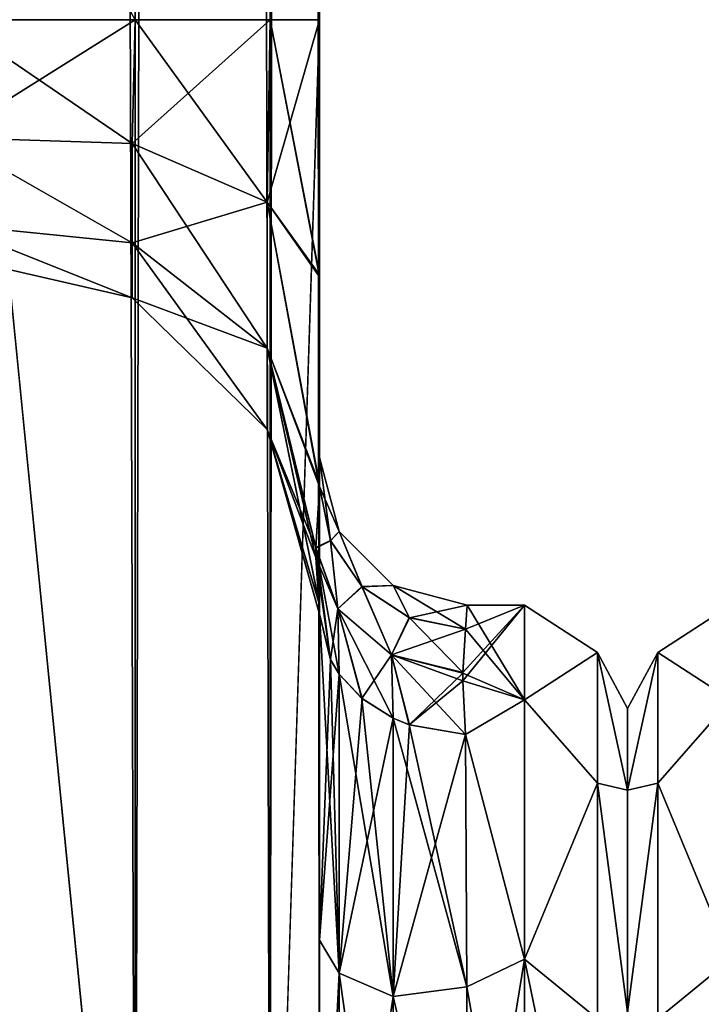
# Model space of a CAD drawing. Extents: x -23 to 700, y -2000 to 0.
# Tile 80 of 210: x 623 to 647, y -1962 to -1928. Entities that reach past the tile are written whole.
import ezdxf

# ---------------------------------------------------------------- set-up
doc = ezdxf.new("R2010")
doc.units = 0
doc.header["$LTSCALE"] = 72.417309
for name, color, linetype in [('1003', 7, 'CONTINUOUS'), ('1004', 7, 'CONTINUOUS'), ('1018', 7, 'CONTINUOUS'), ('1064', 7, 'CONTINUOUS'), ('949', 7, 'CONTINUOUS'), ('951', 7, 'CONTINUOUS'), ('953', 7, 'CONTINUOUS'), ('959', 7, 'CONTINUOUS'), ('963', 7, 'CONTINUOUS'), ('966', 7, 'CONTINUOUS'), ('987', 7, 'CONTINUOUS'), ('988', 7, 'CONTINUOUS'), ('995', 7, 'CONTINUOUS'), ('996', 7, 'CONTINUOUS'), ('997', 7, 'CONTINUOUS'), ('998', 7, 'CONTINUOUS')]:
    doc.layers.add(name, color=color, linetype=linetype)

msp = doc.modelspace()

# ---------------------------------------------------------------- linework, layer by layer
at = {"layer": '1003', "linetype": 'CONTINUOUS'}
for points in [[(633.55, -1943.98, 7.475), (633.426, -1946.043, 12.215), (633.921, -1945.805, 6.987), (633.55, -1943.98, 7.475)], [(633.921, -1945.805, 6.987), (633.426, -1946.043, 12.215), (634.175, -1948.128, 11.161), (633.921, -1945.805, 6.987)], [(634.983, -1947.365, 6.571), (633.921, -1945.805, 6.987), (634.175, -1948.128, 11.161), (634.983, -1947.365, 6.571)], [(633.426, -1946.043, 12.215), (633.427, -1946.38, 12.929), (633.926, -1949.851, 15.611), (633.426, -1946.043, 12.215)], [(633.426, -1946.043, 12.215), (633.926, -1949.851, 15.611), (634.221, -1950.341, 15.266), (633.426, -1946.043, 12.215)], [(633.426, -1946.043, 12.215), (634.221, -1950.341, 15.266), (634.175, -1948.128, 11.161), (633.426, -1946.043, 12.215)], [(633.427, -1946.38, 12.929), (633.55, -1948.302, 16.713), (633.926, -1949.851, 15.611), (633.427, -1946.38, 12.929)], [(634.983, -1947.365, 6.571), (634.175, -1948.128, 11.161), (635.991, -1949.69, 10.43), (634.983, -1947.365, 6.571)], [(636.587, -1948.423, 6.289), (634.983, -1947.365, 6.571), (635.991, -1949.69, 10.43), (636.587, -1948.423, 6.289)], [(634.175, -1948.128, 11.161), (636.055, -1951.838, 14.211), (635.991, -1949.69, 10.43), (634.175, -1948.128, 11.161)], [(634.997, -1951.171, 14.68), (636.055, -1951.838, 14.211), (634.175, -1948.128, 11.161), (634.997, -1951.171, 14.68)], [(634.221, -1950.341, 15.266), (634.997, -1951.171, 14.68), (634.175, -1948.128, 11.161), (634.221, -1950.341, 15.266)], [(638.416, -1950.284, 10.218), (636.587, -1948.423, 6.289), (635.991, -1949.69, 10.43), (638.416, -1950.284, 10.218)], [(638.416, -1950.284, 10.218), (638.5, -1948.811, 6.186), (636.587, -1948.423, 6.289), (638.416, -1950.284, 10.218)], [(638.5, -1952.383, 13.826), (638.418, -1950.566, 10.797), (635.991, -1949.69, 10.43), (638.5, -1952.383, 13.826)], [(636.602, -1952.06, 14.054), (638.5, -1952.383, 13.826), (635.991, -1949.69, 10.43), (636.602, -1952.06, 14.054)], [(638.418, -1950.566, 10.797), (638.416, -1950.284, 10.218), (635.991, -1949.69, 10.43), (638.418, -1950.566, 10.797)], [(636.055, -1951.838, 14.211), (636.602, -1952.06, 14.054), (635.991, -1949.69, 10.43), (636.055, -1951.838, 14.211)]]:
    msp.add_3dface(points, dxfattribs=at)
at = {"layer": '1004', "linetype": 'CONTINUOUS'}
for points in [[(633.426, -1946.07, -12.272), (633.55, -1943.98, -7.473), (633.926, -1945.817, -6.984), (633.426, -1946.07, -12.272)], [(633.426, -1946.07, -12.272), (633.926, -1945.817, -6.984), (634.174, -1948.128, -11.161), (633.426, -1946.07, -12.272)], [(633.926, -1945.817, -6.984), (634.997, -1947.379, -6.568), (634.174, -1948.128, -11.161), (633.926, -1945.817, -6.984)], [(633.427, -1946.385, -12.938), (633.426, -1946.07, -12.272), (634.174, -1948.128, -11.161), (633.427, -1946.385, -12.938)], [(633.55, -1948.295, -16.706), (633.427, -1946.385, -12.938), (633.921, -1949.841, -15.618), (633.55, -1948.295, -16.706)], [(633.921, -1949.841, -15.618), (633.427, -1946.385, -12.938), (634.174, -1948.128, -11.161), (633.921, -1949.841, -15.618)], [(634.997, -1947.379, -6.568), (635.991, -1949.69, -10.43), (634.174, -1948.128, -11.161), (634.997, -1947.379, -6.568)], [(634.997, -1947.379, -6.568), (636.602, -1948.429, -6.287), (635.991, -1949.69, -10.43), (634.997, -1947.379, -6.568)], [(634.22, -1950.34, -15.266), (633.921, -1949.841, -15.618), (634.174, -1948.128, -11.161), (634.22, -1950.34, -15.266)], [(634.983, -1951.16, -14.689), (634.22, -1950.34, -15.266), (634.174, -1948.128, -11.161), (634.983, -1951.16, -14.689)], [(635.991, -1949.69, -10.43), (634.983, -1951.16, -14.689), (634.174, -1948.128, -11.161), (635.991, -1949.69, -10.43)], [(636.602, -1948.429, -6.287), (638.5, -1948.811, -6.186), (635.991, -1949.69, -10.43), (636.602, -1948.429, -6.287)], [(638.5, -1948.811, -6.186), (638.416, -1950.306, -10.265), (635.991, -1949.69, -10.43), (638.5, -1948.811, -6.186)], [(636.054, -1951.837, -14.211), (634.983, -1951.16, -14.689), (635.991, -1949.69, -10.43), (636.054, -1951.837, -14.211)], [(638.416, -1950.306, -10.265), (636.587, -1952.055, -14.058), (635.991, -1949.69, -10.43), (638.416, -1950.306, -10.265)], [(636.587, -1952.055, -14.058), (636.054, -1951.837, -14.211), (635.991, -1949.69, -10.43), (636.587, -1952.055, -14.058)], [(638.416, -1950.306, -10.265), (638.418, -1950.569, -10.804), (636.587, -1952.055, -14.058), (638.416, -1950.306, -10.265)], [(638.418, -1950.569, -10.804), (638.5, -1952.383, -13.826), (636.587, -1952.055, -14.058), (638.418, -1950.569, -10.804)]]:
    msp.add_3dface(points, dxfattribs=at)
at = {"layer": '1018', "linetype": 'CONTINUOUS'}
for points in [[(644, -1951.5, 0), (644, -1954.269, -10.281), (644, -1992.5, 0), (644, -1951.5, 0)], [(644, -1954.269, 10.281), (644, -1951.5, 0), (644, -1989.731, 10.281), (644, -1954.269, 10.281)], [(644, -1989.731, 10.281), (644, -1951.5, 0), (644, -1992.5, 0), (644, -1989.731, 10.281)], [(644, -1954.269, -10.281), (644, -1961.796, -17.773), (644, -1989.731, -10.281), (644, -1954.269, -10.281)], [(644, -1992.5, 0), (644, -1954.269, -10.281), (644, -1989.731, -10.281), (644, -1992.5, 0)], [(644, -1961.797, 17.773), (644, -1954.269, 10.281), (644, -1982.204, 17.773), (644, -1961.797, 17.773)], [(644, -1982.204, 17.773), (644, -1954.269, 10.281), (644, -1989.731, 10.281), (644, -1982.204, 17.773)]]:
    msp.add_3dface(points, dxfattribs=at)
at = {"layer": '1064', "linetype": 'CONTINUOUS'}
for points in [[(647.5, -1951.215, 12), (647.5, -1948, 0), (645.025, -1949.601, 5.112), (647.5, -1951.215, 12)], [(647.5, -1948, 0), (647.5, -1951.215, -12), (645.025, -1949.601, -5.112), (647.5, -1948, 0)], [(647.5, -1948, 0), (645.025, -1949.601, -5.112), (645.025, -1949.601, 5.112), (647.5, -1948, 0)], [(644, -1954.269, -10.281), (644, -1951.5, 0), (645.025, -1949.601, -5.112), (644, -1954.269, -10.281)], [(645.025, -1954.038, -14.325), (644, -1954.269, -10.281), (645.025, -1949.601, -5.112), (645.025, -1954.038, -14.325)], [(644, -1951.5, 0), (644, -1954.269, 10.281), (645.025, -1949.601, 5.112), (644, -1951.5, 0)], [(645.025, -1949.601, -5.112), (644, -1951.5, 0), (645.025, -1949.601, 5.112), (645.025, -1949.601, -5.112)], [(645.025, -1949.601, 5.112), (644, -1954.269, 10.281), (645.025, -1954.038, 14.325), (645.025, -1949.601, 5.112)], [(647.5, -1951.215, 12), (645.025, -1949.601, 5.112), (645.025, -1954.038, 14.325), (647.5, -1951.215, 12)], [(647.5, -1951.215, -12), (645.025, -1954.038, -14.325), (645.025, -1949.601, -5.112), (647.5, -1951.215, -12)], [(647.5, -1960, 20.785), (647.5, -1951.215, 12), (645.025, -1954.038, 14.325), (647.5, -1960, 20.785)], [(647.5, -1951.215, -12), (647.5, -1960, -20.785), (645.025, -1954.038, -14.325), (647.5, -1951.215, -12)], [(644, -1961.796, -17.773), (644, -1954.269, -10.281), (645.025, -1954.038, -14.325), (644, -1961.796, -17.773)], [(645.025, -1962.032, -20.7), (644, -1961.796, -17.773), (645.025, -1954.038, -14.325), (645.025, -1962.032, -20.7)], [(644, -1954.269, 10.281), (644, -1961.797, 17.773), (645.025, -1954.038, 14.325), (644, -1954.269, 10.281)], [(645.025, -1954.038, 14.325), (644, -1961.797, 17.773), (645.025, -1962.032, 20.7), (645.025, -1954.038, 14.325)], [(647.5, -1960, 20.785), (645.025, -1954.038, 14.325), (645.025, -1962.032, 20.7), (647.5, -1960, 20.785)], [(647.5, -1960, -20.785), (645.025, -1962.032, -20.7), (645.025, -1954.038, -14.325), (647.5, -1960, -20.785)], [(647.5, -1960, -20.785), (647.5, -1972, -24), (645.025, -1962.032, -20.7), (647.5, -1960, -20.785)], [(647.5, -1972, 24), (647.5, -1960, 20.785), (645.025, -1972, 22.975), (647.5, -1972, 24)], [(647.5, -1960, 20.785), (645.025, -1962.032, 20.7), (645.025, -1972, 22.975), (647.5, -1960, 20.785)]]:
    msp.add_3dface(points, dxfattribs=at)
at = {"layer": '949', "linetype": 'CONTINUOUS'}
for points in [[(633.55, -1936.864, 1.951), (633.55, -1942.999, 0), (633.55, -1928.15), (633.55, -1936.864, 1.951)], [(633.55, -1928.15), (633.55, -1942.999, 0), (633.55, -1936.86, -1.949), (633.55, -1928.15)], [(633.55, -1980, 41), (633.55, -1983.743, 39.994), (633.55, -1928.15, 41), (633.55, -1980, 41)], [(633.55, -1928.15, 41), (633.55, -1983.743, 39.994), (633.55, -1936.803, 39.077), (633.55, -1928.15, 41)], [(633.55, -1928.15, -41), (633.55, -1936.813, -39.073), (633.55, -1980, -41), (633.55, -1928.15, -41)], [(633.55, -1983.743, 39.994), (633.55, -1986.496, 37.24), (633.55, -1936.803, 39.077), (633.55, -1983.743, 39.994)], [(633.55, -1936.803, 39.077), (633.55, -1986.496, 37.24), (633.55, -1943.895, 33.628), (633.55, -1936.803, 39.077)], [(633.55, -1936.813, -39.073), (633.55, -1943.909, -33.611), (633.55, -1986.496, -37.24), (633.55, -1936.813, -39.073)], [(633.55, -1980, -41), (633.55, -1936.813, -39.073), (633.55, -1983.743, -39.994), (633.55, -1980, -41)], [(633.55, -1983.743, -39.994), (633.55, -1936.813, -39.073), (633.55, -1986.496, -37.24), (633.55, -1983.743, -39.994)], [(633.55, -1942.999, 0), (633.55, -1943.98, -7.473), (633.55, -1936.86, -1.949), (633.55, -1942.999, 0)], [(633.55, -1943.98, 7.475), (633.55, -1942.999, 0), (633.55, -1936.864, 1.951), (633.55, -1943.98, 7.475)], [(633.55, -1986.496, 37.24), (633.55, -1987.5, 33.5), (633.55, -1943.895, 33.628), (633.55, -1986.496, 37.24)], [(633.55, -1943.895, 33.628), (633.55, -1987.5, 33.5), (633.55, -1973.631, 28.949), (633.55, -1943.895, 33.628)], [(633.55, -1947.982, 25.678), (633.55, -1943.895, 33.628), (633.55, -1959.358, 26.092), (633.55, -1947.982, 25.678)], [(633.55, -1959.358, 26.092), (633.55, -1943.895, 33.628), (633.55, -1973.631, 28.949), (633.55, -1959.358, 26.092)], [(633.55, -1943.909, -33.611), (633.55, -1947.99, -25.644), (633.55, -1987.5, -33.5), (633.55, -1943.909, -33.611)], [(633.55, -1986.496, -37.24), (633.55, -1943.909, -33.611), (633.55, -1987.5, -33.5), (633.55, -1986.496, -37.24)], [(633.55, -1948.302, 16.713), (633.55, -1947.982, 25.678), (633.55, -1959.358, 26.092), (633.55, -1948.302, 16.713)], [(633.55, -1947.99, -25.644), (633.55, -1948.295, -16.706), (633.55, -1959.359, -26.093), (633.55, -1947.99, -25.644)], [(633.55, -1987.5, -33.5), (633.55, -1947.99, -25.644), (633.55, -1973.632, -28.948), (633.55, -1987.5, -33.5)], [(633.55, -1973.632, -28.948), (633.55, -1947.99, -25.644), (633.55, -1959.359, -26.093), (633.55, -1973.632, -28.948)]]:
    msp.add_3dface(points, dxfattribs=at)
at = {"layer": '951', "linetype": 'CONTINUOUS'}
for points in [[(644, -1951.5, 0), (644, -1954.269, 10.281), (644, -1992.5, 0), (644, -1951.5, 0)], [(644, -1954.269, -10.281), (644, -1951.5, 0), (644, -1989.731, -10.281), (644, -1954.269, -10.281)], [(644, -1989.731, -10.281), (644, -1951.5, 0), (644, -1992.5, 0), (644, -1989.731, -10.281)], [(644, -1954.269, 10.281), (644, -1961.796, 17.773), (644, -1989.731, 10.281), (644, -1954.269, 10.281)], [(644, -1992.5, 0), (644, -1954.269, 10.281), (644, -1989.731, 10.281), (644, -1992.5, 0)], [(644, -1961.797, -17.773), (644, -1954.269, -10.281), (644, -1982.204, -17.773), (644, -1961.797, -17.773)], [(644, -1982.204, -17.773), (644, -1954.269, -10.281), (644, -1989.731, -10.281), (644, -1982.204, -17.773)]]:
    msp.add_3dface(points, dxfattribs=at)
at = {"layer": '953', "linetype": 'CONTINUOUS'}
for points in [[(638.418, -1950.566, 10.797), (640.5, -1948, 0), (638.416, -1950.284, 10.218), (638.418, -1950.566, 10.797)], [(638.416, -1950.284, 10.218), (640.5, -1948, 0), (638.5, -1948.811, 6.186), (638.416, -1950.284, 10.218)], [(640.5, -1951.215, 12), (640.5, -1948, 0), (638.418, -1950.566, 10.797), (640.5, -1951.215, 12)], [(638.556, -1948), (640.5, -1951.215, -12), (638.5, -1948.811, -6.186), (638.556, -1948)], [(638.5, -1948.811, 6.186), (640.5, -1948, 0), (638.556, -1948), (638.5, -1948.811, 6.186)], [(640.5, -1948, 0), (640.5, -1951.215, -12), (638.556, -1948), (640.5, -1948, 0)], [(638.5, -1948.811, -6.186), (640.5, -1951.215, -12), (638.416, -1950.306, -10.265), (638.5, -1948.811, -6.186)], [(638.416, -1950.306, -10.265), (640.5, -1951.215, -12), (638.418, -1950.569, -10.804), (638.416, -1950.306, -10.265)], [(638.5, -1952.383, 13.826), (640.5, -1951.215, 12), (638.418, -1950.566, 10.797), (638.5, -1952.383, 13.826)], [(638.418, -1950.569, -10.804), (640.5, -1951.215, -12), (638.5, -1952.383, -13.826), (638.418, -1950.569, -10.804)], [(640.5, -1951.215, -12), (640.5, -1960, -20.785), (638.5, -1952.383, -13.826), (640.5, -1951.215, -12)], [(640.5, -1960, 20.785), (640.5, -1951.215, 12), (638.5, -1952.383, 13.826), (640.5, -1960, 20.785)], [(638.5, -1952.383, -13.826), (640.5, -1960, -20.785), (638.553, -1960.946, -21.303), (638.5, -1952.383, -13.826)], [(638.553, -1960.946, 21.303), (640.5, -1960, 20.785), (638.5, -1952.383, 13.826), (638.553, -1960.946, 21.303)], [(638.55, -1972, 24), (640.5, -1972, 24), (640.5, -1960, 20.785), (638.55, -1972, 24)], [(638.55, -1972, 24), (640.5, -1960, 20.785), (638.553, -1960.946, 21.303), (638.55, -1972, 24)], [(640.5, -1960, -20.785), (640.5, -1972, -24), (638.553, -1960.946, -21.303), (640.5, -1960, -20.785)], [(640.5, -1972, -24), (638.55, -1972, -24), (638.553, -1960.946, -21.303), (640.5, -1972, -24)]]:
    msp.add_3dface(points, dxfattribs=at)
at = {"layer": '959', "linetype": 'CONTINUOUS'}
for points in [[(621.05, -1980, -53.5), (621, -1916.55, -53.5), (627.3, -20, -51.825), (621.05, -1980, -53.5)], [(627.3, -1980, -51.825), (621.05, -1980, -53.5), (627.3, -20, -51.825), (627.3, -1980, -51.825)], [(631.875, -1980, -47.25), (627.3, -1980, -51.825), (631.875, -20, -47.25), (631.875, -1980, -47.25)], [(631.875, -20, -47.25), (627.3, -1980, -51.825), (627.3, -20, -51.825), (631.875, -20, -47.25)], [(633.55, -20, -41), (633.55, -71.85, -41), (631.875, -1980, -47.25), (633.55, -20, -41)], [(633.55, -20, -41), (631.875, -1980, -47.25), (631.875, -20, -47.25), (633.55, -20, -41)], [(627.294, -1928.15, -30.171), (631.875, -1928.15, -34.75), (627.317, -71.85, -30.185), (627.294, -1928.15, -30.171)], [(627.317, -71.85, -30.185), (631.875, -1928.15, -34.75), (631.888, -71.85, -34.773), (627.317, -71.85, -30.185)], [(633.55, -71.85, -41), (633.55, -1928.15, -41), (631.875, -1980, -47.25), (633.55, -71.85, -41)], [(631.875, -1928.15, -34.75), (633.55, -1928.15, -41), (631.888, -71.85, -34.773), (631.875, -1928.15, -34.75)], [(633.55, -1928.15, -41), (633.55, -71.85, -41), (631.888, -71.85, -34.773), (633.55, -1928.15, -41)], [(621, -1916.55, -28.5), (621.05, -1928.15, -28.5), (627.294, -1928.15, -30.171), (621, -1916.55, -28.5)], [(633.55, -1928.15, -41), (633.55, -1980, -41), (631.875, -1980, -47.25), (633.55, -1928.15, -41)]]:
    msp.add_3dface(points, dxfattribs=at)
at = {"layer": '963', "linetype": 'CONTINUOUS'}
for points in [[(621.05, -20, 53.5), (621, -83.45, 53.5), (627.3, -1980, 51.825), (621.05, -20, 53.5)], [(627.3, -20, 51.825), (621.05, -20, 53.5), (627.3, -1980, 51.825), (627.3, -20, 51.825)], [(631.875, -20, 47.25), (627.3, -20, 51.825), (631.875, -1980, 47.25), (631.875, -20, 47.25)], [(631.875, -1980, 47.25), (627.3, -20, 51.825), (627.3, -1980, 51.825), (631.875, -1980, 47.25)], [(633.55, -1928.15, 41), (633.55, -71.85, 41), (631.875, -20, 47.25), (633.55, -1928.15, 41)], [(633.55, -1980, 41), (633.55, -1928.15, 41), (631.875, -20, 47.25), (633.55, -1980, 41)], [(633.55, -1980, 41), (631.875, -20, 47.25), (631.875, -1980, 47.25), (633.55, -1980, 41)], [(627.294, -1928.15, 30.171), (621.05, -1928.15, 28.5), (621.05, -71.85, 28.5), (627.294, -1928.15, 30.171)], [(627.317, -71.85, 30.185), (627.294, -1928.15, 30.171), (621.05, -71.85, 28.5), (627.317, -71.85, 30.185)], [(631.875, -1928.15, 34.75), (627.294, -1928.15, 30.171), (627.317, -71.85, 30.185), (631.875, -1928.15, 34.75)], [(631.888, -71.85, 34.773), (631.875, -1928.15, 34.75), (627.317, -71.85, 30.185), (631.888, -71.85, 34.773)], [(633.55, -71.85, 41), (633.55, -1928.15, 41), (631.875, -1928.15, 34.75), (633.55, -71.85, 41)], [(633.55, -71.85, 41), (631.875, -1928.15, 34.75), (631.888, -71.85, 34.773), (633.55, -71.85, 41)], [(621, -83.45, 53.5), (621, -1916.55, 53.5), (627.3, -1980, 51.825), (621, -83.45, 53.5)], [(621, -1916.55, 53.5), (621.05, -1980, 53.5), (627.3, -1980, 51.825), (621, -1916.55, 53.5)]]:
    msp.add_3dface(points, dxfattribs=at)
at = {"layer": '966', "linetype": 'CONTINUOUS'}
for points in [[(621.05, -1928.15, -12.5), (621.05, -71.85, -12.5), (627.294, -1928.15, -10.829), (621.05, -1928.15, -12.5)], [(621.05, -71.85, -12.5), (627.317, -71.85, -10.815), (627.294, -1928.15, -10.829), (621.05, -71.85, -12.5)], [(627.294, -1928.15, -10.829), (627.317, -71.85, -10.815), (631.875, -1928.15, -6.25), (627.294, -1928.15, -10.829)], [(627.294, -1928.15, 10.829), (631.875, -1928.15, 6.25), (627.317, -71.85, 10.815), (627.294, -1928.15, 10.829)], [(627.317, -71.85, -10.815), (631.888, -71.85, -6.227), (631.875, -1928.15, -6.25), (627.317, -71.85, -10.815)], [(627.317, -71.85, 10.815), (631.875, -1928.15, 6.25), (631.888, -71.85, 6.227), (627.317, -71.85, 10.815)], [(633.55, -71.85), (633.55, -1928.15), (631.875, -1928.15, -6.25), (633.55, -71.85)], [(631.888, -71.85, -6.227), (633.55, -71.85), (631.875, -1928.15, -6.25), (631.888, -71.85, -6.227)], [(631.875, -1928.15, 6.25), (633.55, -1928.15), (631.888, -71.85, 6.227), (631.875, -1928.15, 6.25)], [(633.55, -1928.15), (633.55, -71.85), (631.888, -71.85, 6.227), (633.55, -1928.15)], [(621, -1916.55, 12.5), (621.05, -1928.15, 12.5), (627.294, -1928.15, 10.829), (621, -1916.55, 12.5)]]:
    msp.add_3dface(points, dxfattribs=at)
at = {"layer": '987', "linetype": 'CONTINUOUS'}
for points in [[(620.937, -1932.15, 27.428), (621.05, -1928.15, 28.5), (627.194, -1932.346, 29.214), (620.937, -1932.15, 27.428)], [(627.294, -1928.15, 10.829), (621.05, -1928.15, 12.5), (620.937, -1932.15, 13.572), (627.294, -1928.15, 10.829)], [(627.294, -1928.15, 10.829), (620.937, -1932.15, 13.572), (627.194, -1932.346, 11.786), (627.294, -1928.15, 10.829)], [(621.05, -1928.15, 28.5), (627.294, -1928.15, 30.171), (627.194, -1932.346, 29.214), (621.05, -1928.15, 28.5)], [(627.194, -1932.346, 29.214), (627.294, -1928.15, 30.171), (631.775, -1934.333, 33.339), (627.194, -1932.346, 29.214)], [(631.875, -1928.15, 6.25), (627.294, -1928.15, 10.829), (627.194, -1932.346, 11.786), (631.875, -1928.15, 6.25)], [(631.875, -1928.15, 6.25), (627.194, -1932.346, 11.786), (631.775, -1934.333, 7.661), (631.875, -1928.15, 6.25)], [(627.294, -1928.15, 30.171), (631.875, -1928.15, 34.75), (631.775, -1934.333, 33.339), (627.294, -1928.15, 30.171)], [(633.55, -1936.864, 1.951), (633.55, -1928.15), (631.775, -1934.333, 7.661), (633.55, -1936.864, 1.951)], [(633.55, -1928.15), (631.875, -1928.15, 6.25), (631.775, -1934.333, 7.661), (633.55, -1928.15)], [(631.875, -1928.15, 34.75), (633.55, -1936.803, 39.077), (631.775, -1934.333, 33.339), (631.875, -1928.15, 34.75)], [(633.55, -1928.15, 41), (633.55, -1936.803, 39.077), (631.875, -1928.15, 34.75), (633.55, -1928.15, 41)], [(620.937, -1932.15, 13.572), (620.937, -1935.078, 16.5), (627.194, -1935.711, 14.47), (620.937, -1932.15, 13.572)], [(627.194, -1932.346, 11.786), (620.937, -1932.15, 13.572), (627.194, -1935.711, 14.47), (627.194, -1932.346, 11.786)], [(620.937, -1935.078, 24.5), (620.937, -1932.15, 27.428), (627.194, -1935.711, 26.53), (620.937, -1935.078, 24.5)], [(627.194, -1935.711, 26.53), (620.937, -1932.15, 27.428), (627.194, -1932.346, 29.214), (627.194, -1935.711, 26.53)], [(627.194, -1932.346, 11.786), (627.194, -1935.711, 14.47), (631.775, -1934.333, 7.661), (627.194, -1932.346, 11.786)], [(627.194, -1935.711, 26.53), (627.194, -1932.346, 29.214), (631.775, -1939.291, 29.385), (627.194, -1935.711, 26.53)], [(627.194, -1932.346, 29.214), (631.775, -1934.333, 33.339), (631.775, -1939.291, 29.385), (627.194, -1932.346, 29.214)], [(627.194, -1935.711, 14.47), (631.775, -1939.291, 11.615), (631.775, -1934.333, 7.661), (627.194, -1935.711, 14.47)], [(633.55, -1943.98, 7.475), (633.55, -1936.864, 1.951), (631.775, -1934.333, 7.661), (633.55, -1943.98, 7.475)], [(631.775, -1939.291, 11.615), (633.55, -1943.98, 7.475), (631.775, -1934.333, 7.661), (631.775, -1939.291, 11.615)], [(633.55, -1936.803, 39.077), (633.55, -1943.895, 33.628), (631.775, -1934.333, 33.339), (633.55, -1936.803, 39.077)], [(631.775, -1934.333, 33.339), (633.55, -1943.895, 33.628), (631.775, -1939.291, 29.385), (631.775, -1934.333, 33.339)], [(620.937, -1935.078, 16.5), (620.937, -1936.15, 20.5), (627.194, -1937.579, 18.348), (620.937, -1935.078, 16.5)], [(627.194, -1935.711, 14.47), (620.937, -1935.078, 16.5), (627.194, -1937.579, 18.348), (627.194, -1935.711, 14.47)], [(620.937, -1936.15, 20.5), (620.937, -1935.078, 24.5), (627.194, -1937.579, 22.652), (620.937, -1936.15, 20.5)], [(627.194, -1937.579, 22.652), (620.937, -1935.078, 24.5), (627.194, -1935.711, 26.53), (627.194, -1937.579, 22.652)], [(627.194, -1935.711, 14.47), (627.194, -1937.579, 18.348), (631.775, -1939.291, 11.615), (627.194, -1935.711, 14.47)], [(627.194, -1937.579, 22.652), (627.194, -1935.711, 26.53), (631.775, -1942.043, 23.671), (627.194, -1937.579, 22.652)], [(627.194, -1935.711, 26.53), (631.775, -1939.291, 29.385), (631.775, -1942.043, 23.671), (627.194, -1935.711, 26.53)], [(627.194, -1937.579, 18.348), (620.937, -1936.15, 20.5), (627.194, -1937.579, 22.652), (627.194, -1937.579, 18.348)], [(627.194, -1937.579, 18.348), (627.194, -1937.579, 22.652), (631.775, -1942.043, 17.329), (627.194, -1937.579, 18.348)], [(627.194, -1937.579, 18.348), (631.775, -1942.043, 17.329), (631.775, -1939.291, 11.615), (627.194, -1937.579, 18.348)], [(627.194, -1937.579, 22.652), (631.775, -1942.043, 23.671), (631.775, -1942.043, 17.329), (627.194, -1937.579, 22.652)], [(633.426, -1946.043, 12.215), (633.55, -1943.98, 7.475), (631.775, -1939.291, 11.615), (633.426, -1946.043, 12.215)], [(633.55, -1943.895, 33.628), (633.55, -1947.982, 25.678), (631.775, -1939.291, 29.385), (633.55, -1943.895, 33.628)], [(631.775, -1939.291, 29.385), (633.55, -1947.982, 25.678), (631.775, -1942.043, 23.671), (631.775, -1939.291, 29.385)], [(631.775, -1942.043, 17.329), (633.426, -1946.043, 12.215), (631.775, -1939.291, 11.615), (631.775, -1942.043, 17.329)], [(633.55, -1947.982, 25.678), (633.55, -1948.302, 16.713), (631.775, -1942.043, 23.671), (633.55, -1947.982, 25.678)], [(633.55, -1948.302, 16.713), (633.427, -1946.38, 12.929), (631.775, -1942.043, 17.329), (633.55, -1948.302, 16.713)], [(631.775, -1942.043, 23.671), (633.55, -1948.302, 16.713), (631.775, -1942.043, 17.329), (631.775, -1942.043, 23.671)], [(633.427, -1946.38, 12.929), (633.426, -1946.043, 12.215), (631.775, -1942.043, 17.329), (633.427, -1946.38, 12.929)]]:
    msp.add_3dface(points, dxfattribs=at)
at = {"layer": '988', "linetype": 'CONTINUOUS'}
for points in [[(627.294, -1928.15, -30.171), (621.05, -1928.15, -28.5), (620.937, -1932.15, -27.428), (627.294, -1928.15, -30.171)], [(627.294, -1928.15, -30.171), (620.937, -1932.15, -27.428), (627.194, -1932.346, -29.214), (627.294, -1928.15, -30.171)], [(620.937, -1932.15, -13.572), (621.05, -1928.15, -12.5), (627.194, -1932.346, -11.786), (620.937, -1932.15, -13.572)], [(621.05, -1928.15, -12.5), (627.294, -1928.15, -10.829), (627.194, -1932.346, -11.786), (621.05, -1928.15, -12.5)], [(631.875, -1928.15, -34.75), (627.294, -1928.15, -30.171), (627.194, -1932.346, -29.214), (631.875, -1928.15, -34.75)], [(631.875, -1928.15, -34.75), (627.194, -1932.346, -29.214), (631.775, -1934.333, -33.339), (631.875, -1928.15, -34.75)], [(627.194, -1932.346, -11.786), (627.294, -1928.15, -10.829), (631.775, -1934.333, -7.661), (627.194, -1932.346, -11.786)], [(627.294, -1928.15, -10.829), (631.875, -1928.15, -6.25), (631.775, -1934.333, -7.661), (627.294, -1928.15, -10.829)], [(631.875, -1928.15, -6.25), (633.55, -1936.86, -1.949), (631.775, -1934.333, -7.661), (631.875, -1928.15, -6.25)], [(633.55, -1936.813, -39.073), (633.55, -1928.15, -41), (631.775, -1934.333, -33.339), (633.55, -1936.813, -39.073)], [(633.55, -1928.15, -41), (631.875, -1928.15, -34.75), (631.775, -1934.333, -33.339), (633.55, -1928.15, -41)], [(633.55, -1928.15), (633.55, -1936.86, -1.949), (631.875, -1928.15, -6.25), (633.55, -1928.15)], [(620.937, -1932.15, -27.428), (620.937, -1935.078, -24.5), (627.194, -1935.711, -26.53), (620.937, -1932.15, -27.428)], [(627.194, -1932.346, -29.214), (620.937, -1932.15, -27.428), (627.194, -1935.711, -26.53), (627.194, -1932.346, -29.214)], [(620.937, -1935.078, -16.5), (620.937, -1932.15, -13.572), (627.194, -1935.711, -14.47), (620.937, -1935.078, -16.5)], [(627.194, -1935.711, -14.47), (620.937, -1932.15, -13.572), (627.194, -1932.346, -11.786), (627.194, -1935.711, -14.47)], [(627.194, -1932.346, -29.214), (627.194, -1935.711, -26.53), (631.775, -1934.333, -33.339), (627.194, -1932.346, -29.214)], [(627.194, -1935.711, -14.47), (627.194, -1932.346, -11.786), (631.775, -1939.291, -11.615), (627.194, -1935.711, -14.47)], [(627.194, -1932.346, -11.786), (631.775, -1934.333, -7.661), (631.775, -1939.291, -11.615), (627.194, -1932.346, -11.786)], [(627.194, -1935.711, -26.53), (631.775, -1939.291, -29.385), (631.775, -1934.333, -33.339), (627.194, -1935.711, -26.53)], [(633.55, -1936.86, -1.949), (633.55, -1943.98, -7.473), (631.775, -1934.333, -7.661), (633.55, -1936.86, -1.949)], [(631.775, -1934.333, -7.661), (633.55, -1943.98, -7.473), (631.775, -1939.291, -11.615), (631.775, -1934.333, -7.661)], [(633.55, -1943.909, -33.611), (633.55, -1936.813, -39.073), (631.775, -1934.333, -33.339), (633.55, -1943.909, -33.611)], [(631.775, -1939.291, -29.385), (633.55, -1943.909, -33.611), (631.775, -1934.333, -33.339), (631.775, -1939.291, -29.385)], [(620.937, -1935.078, -24.5), (620.937, -1936.15, -20.5), (627.194, -1937.579, -22.652), (620.937, -1935.078, -24.5)], [(627.194, -1935.711, -26.53), (620.937, -1935.078, -24.5), (627.194, -1937.579, -22.652), (627.194, -1935.711, -26.53)], [(620.937, -1936.15, -20.5), (620.937, -1935.078, -16.5), (627.194, -1937.579, -18.348), (620.937, -1936.15, -20.5)], [(627.194, -1937.579, -18.348), (620.937, -1935.078, -16.5), (627.194, -1935.711, -14.47), (627.194, -1937.579, -18.348)], [(627.194, -1935.711, -26.53), (627.194, -1937.579, -22.652), (631.775, -1939.291, -29.385), (627.194, -1935.711, -26.53)], [(627.194, -1937.579, -18.348), (627.194, -1935.711, -14.47), (631.775, -1942.043, -17.329), (627.194, -1937.579, -18.348)], [(627.194, -1935.711, -14.47), (631.775, -1939.291, -11.615), (631.775, -1942.043, -17.329), (627.194, -1935.711, -14.47)], [(627.194, -1937.579, -22.652), (620.937, -1936.15, -20.5), (627.194, -1937.579, -18.348), (627.194, -1937.579, -22.652)], [(627.194, -1937.579, -22.652), (627.194, -1937.579, -18.348), (631.775, -1942.043, -23.671), (627.194, -1937.579, -22.652)], [(627.194, -1937.579, -22.652), (631.775, -1942.043, -23.671), (631.775, -1939.291, -29.385), (627.194, -1937.579, -22.652)], [(627.194, -1937.579, -18.348), (631.775, -1942.043, -17.329), (631.775, -1942.043, -23.671), (627.194, -1937.579, -18.348)], [(633.55, -1943.98, -7.473), (633.426, -1946.07, -12.272), (631.775, -1939.291, -11.615), (633.55, -1943.98, -7.473)], [(633.55, -1947.99, -25.644), (633.55, -1943.909, -33.611), (631.775, -1939.291, -29.385), (633.55, -1947.99, -25.644)], [(631.775, -1942.043, -23.671), (633.55, -1947.99, -25.644), (631.775, -1939.291, -29.385), (631.775, -1942.043, -23.671)], [(633.426, -1946.07, -12.272), (633.427, -1946.385, -12.938), (631.775, -1939.291, -11.615), (633.426, -1946.07, -12.272)], [(631.775, -1939.291, -11.615), (633.427, -1946.385, -12.938), (631.775, -1942.043, -17.329), (631.775, -1939.291, -11.615)], [(633.55, -1948.295, -16.706), (633.55, -1947.99, -25.644), (631.775, -1942.043, -23.671), (633.55, -1948.295, -16.706)], [(633.427, -1946.385, -12.938), (633.55, -1948.295, -16.706), (631.775, -1942.043, -17.329), (633.427, -1946.385, -12.938)], [(631.775, -1942.043, -17.329), (633.55, -1948.295, -16.706), (631.775, -1942.043, -23.671), (631.775, -1942.043, -17.329)]]:
    msp.add_3dface(points, dxfattribs=at)
at = {"layer": '995', "linetype": 'CONTINUOUS'}
for points in [[(633.55, -1959.359, -26.093), (633.55, -1948.295, -16.706), (634.221, -1960.476, -23.861), (633.55, -1959.359, -26.093)], [(634.221, -1960.476, -23.861), (633.55, -1948.295, -16.706), (633.921, -1949.841, -15.618), (634.221, -1960.476, -23.861)], [(634.22, -1950.34, -15.266), (634.221, -1960.476, -23.861), (633.921, -1949.841, -15.618), (634.22, -1950.34, -15.266)], [(634.221, -1960.476, -23.861), (634.22, -1950.34, -15.266), (636.055, -1961.272, -22.212), (634.221, -1960.476, -23.861)], [(636.055, -1961.272, -22.212), (634.22, -1950.34, -15.266), (634.983, -1951.16, -14.689), (636.055, -1961.272, -22.212)], [(636.054, -1951.837, -14.211), (636.055, -1961.272, -22.212), (634.983, -1951.16, -14.689), (636.054, -1951.837, -14.211)], [(638.553, -1960.946, -21.303), (636.055, -1961.272, -22.212), (636.054, -1951.837, -14.211), (638.553, -1960.946, -21.303)], [(638.553, -1960.946, -21.303), (636.054, -1951.837, -14.211), (636.587, -1952.055, -14.058), (638.553, -1960.946, -21.303)], [(638.5, -1952.383, -13.826), (638.553, -1960.946, -21.303), (636.587, -1952.055, -14.058), (638.5, -1952.383, -13.826)], [(633.55, -1973.632, -28.948), (633.55, -1959.359, -26.093), (634.221, -1960.476, -23.861), (633.55, -1973.632, -28.948)], [(634.221, -1973.509, -26.456), (633.55, -1973.632, -28.948), (634.221, -1960.476, -23.861), (634.221, -1973.509, -26.456)], [(634.221, -1973.509, -26.456), (634.221, -1960.476, -23.861), (636.055, -1973.405, -24.627), (634.221, -1973.509, -26.456)], [(636.055, -1973.405, -24.627), (634.221, -1960.476, -23.861), (636.055, -1961.272, -22.212), (636.055, -1973.405, -24.627)], [(638.553, -1960.946, -21.303), (638.55, -1972, -24), (636.055, -1961.272, -22.212), (638.553, -1960.946, -21.303)], [(638.55, -1972, -24), (636.055, -1973.405, -24.627), (636.055, -1961.272, -22.212), (638.55, -1972, -24)]]:
    msp.add_3dface(points, dxfattribs=at)
at = {"layer": '996', "linetype": 'CONTINUOUS'}
for points in [[(633.55, -1948.302, 16.713), (633.55, -1959.358, 26.092), (633.926, -1949.851, 15.611), (633.55, -1948.302, 16.713)], [(633.926, -1949.851, 15.611), (633.55, -1959.358, 26.092), (634.221, -1950.341, 15.266), (633.926, -1949.851, 15.611)], [(634.221, -1950.341, 15.266), (633.55, -1959.358, 26.092), (634.221, -1960.476, 23.861), (634.221, -1950.341, 15.266)], [(634.221, -1950.341, 15.266), (634.221, -1960.476, 23.861), (634.997, -1951.171, 14.68), (634.221, -1950.341, 15.266)], [(634.997, -1951.171, 14.68), (634.221, -1960.476, 23.861), (636.055, -1951.838, 14.211), (634.997, -1951.171, 14.68)], [(636.055, -1951.838, 14.211), (634.221, -1960.476, 23.861), (636.055, -1961.272, 22.212), (636.055, -1951.838, 14.211)], [(636.055, -1951.838, 14.211), (636.055, -1961.272, 22.212), (636.602, -1952.06, 14.054), (636.055, -1951.838, 14.211)], [(636.055, -1961.272, 22.212), (638.5, -1952.383, 13.826), (636.602, -1952.06, 14.054), (636.055, -1961.272, 22.212)], [(638.553, -1960.946, 21.303), (638.5, -1952.383, 13.826), (636.055, -1961.272, 22.212), (638.553, -1960.946, 21.303)], [(633.55, -1959.358, 26.092), (633.55, -1973.631, 28.949), (634.221, -1960.476, 23.861), (633.55, -1959.358, 26.092)], [(634.221, -1960.476, 23.861), (633.55, -1973.631, 28.949), (634.221, -1973.509, 26.456), (634.221, -1960.476, 23.861)], [(634.221, -1960.476, 23.861), (634.221, -1973.509, 26.456), (636.055, -1961.272, 22.212), (634.221, -1960.476, 23.861)], [(638.55, -1972, 24), (638.553, -1960.946, 21.303), (636.055, -1961.272, 22.212), (638.55, -1972, 24)], [(636.055, -1961.272, 22.212), (634.221, -1973.509, 26.456), (636.055, -1973.405, 24.627), (636.055, -1961.272, 22.212)], [(638.55, -1972, 24), (636.055, -1961.272, 22.212), (636.055, -1973.405, 24.627), (638.55, -1972, 24)]]:
    msp.add_3dface(points, dxfattribs=at)
at = {"layer": '997', "linetype": 'CONTINUOUS'}
for points in [[(633.55, -1943.98, -7.473), (633.55, -1942.999, 0), (634.221, -1945.502), (633.55, -1943.98, -7.473)], [(633.55, -1942.999, 0), (633.55, -1943.98, 7.475), (633.921, -1945.805, 6.987), (633.55, -1942.999, 0)], [(634.221, -1945.502), (633.55, -1942.999, 0), (633.921, -1945.805, 6.987), (634.221, -1945.502)], [(633.926, -1945.817, -6.984), (633.55, -1943.98, -7.473), (634.221, -1945.502), (633.926, -1945.817, -6.984)], [(634.983, -1947.365, 6.571), (634.221, -1945.502), (633.921, -1945.805, 6.987), (634.983, -1947.365, 6.571)], [(634.997, -1947.379, -6.568), (633.926, -1945.817, -6.984), (634.221, -1945.502), (634.997, -1947.379, -6.568)], [(636.054, -1947.332), (634.997, -1947.379, -6.568), (634.221, -1945.502), (636.054, -1947.332)], [(636.054, -1947.332), (634.221, -1945.502), (634.983, -1947.365, 6.571), (636.054, -1947.332)], [(636.587, -1948.423, 6.289), (636.054, -1947.332), (634.983, -1947.365, 6.571), (636.587, -1948.423, 6.289)], [(636.602, -1948.429, -6.287), (634.997, -1947.379, -6.568), (636.054, -1947.332), (636.602, -1948.429, -6.287)], [(638.5, -1948.811, 6.186), (638.556, -1948), (636.054, -1947.332), (638.5, -1948.811, 6.186)], [(638.5, -1948.811, 6.186), (636.054, -1947.332), (636.587, -1948.423, 6.289), (638.5, -1948.811, 6.186)], [(638.556, -1948), (636.602, -1948.429, -6.287), (636.054, -1947.332), (638.556, -1948)], [(638.556, -1948), (638.5, -1948.811, -6.186), (636.602, -1948.429, -6.287), (638.556, -1948)]]:
    msp.add_3dface(points, dxfattribs=at)
at = {"layer": '998', "linetype": 'CONTINUOUS'}
for points in [[(640.5, -1951.215, -12), (640.5, -1948, 0), (642.975, -1949.601, -5.112), (640.5, -1951.215, -12)], [(640.5, -1948, 0), (640.5, -1951.215, 12), (642.975, -1949.601, 5.112), (640.5, -1948, 0)], [(640.5, -1948, 0), (642.975, -1949.601, 5.112), (642.975, -1949.601, -5.112), (640.5, -1948, 0)], [(640.5, -1951.215, -12), (642.975, -1949.601, -5.112), (642.975, -1954.038, -14.325), (640.5, -1951.215, -12)], [(640.5, -1951.215, 12), (642.975, -1954.038, 14.325), (642.975, -1949.601, 5.112), (640.5, -1951.215, 12)], [(644, -1954.269, 10.281), (644, -1951.5, 0), (642.975, -1949.601, 5.112), (644, -1954.269, 10.281)], [(642.975, -1954.038, 14.325), (644, -1954.269, 10.281), (642.975, -1949.601, 5.112), (642.975, -1954.038, 14.325)], [(644, -1951.5, 0), (644, -1954.269, -10.281), (642.975, -1949.601, -5.112), (644, -1951.5, 0)], [(642.975, -1949.601, 5.112), (644, -1951.5, 0), (642.975, -1949.601, -5.112), (642.975, -1949.601, 5.112)], [(642.975, -1949.601, -5.112), (644, -1954.269, -10.281), (642.975, -1954.038, -14.325), (642.975, -1949.601, -5.112)], [(640.5, -1960, -20.785), (640.5, -1951.215, -12), (642.975, -1954.038, -14.325), (640.5, -1960, -20.785)], [(640.5, -1951.215, 12), (640.5, -1960, 20.785), (642.975, -1954.038, 14.325), (640.5, -1951.215, 12)], [(640.5, -1960, -20.785), (642.975, -1954.038, -14.325), (642.975, -1962.032, -20.7), (640.5, -1960, -20.785)], [(640.5, -1960, 20.785), (642.975, -1962.032, 20.7), (642.975, -1954.038, 14.325), (640.5, -1960, 20.785)], [(644, -1961.796, 17.773), (644, -1954.269, 10.281), (642.975, -1954.038, 14.325), (644, -1961.796, 17.773)], [(642.975, -1962.032, 20.7), (644, -1961.796, 17.773), (642.975, -1954.038, 14.325), (642.975, -1962.032, 20.7)], [(644, -1954.269, -10.281), (644, -1961.797, -17.773), (642.975, -1954.038, -14.325), (644, -1954.269, -10.281)], [(642.975, -1954.038, -14.325), (644, -1961.797, -17.773), (642.975, -1962.032, -20.7), (642.975, -1954.038, -14.325)], [(640.5, -1960, 20.785), (640.5, -1972, 24), (642.975, -1962.032, 20.7), (640.5, -1960, 20.785)], [(640.5, -1972, -24), (640.5, -1960, -20.785), (642.975, -1972, -22.975), (640.5, -1972, -24)], [(640.5, -1960, -20.785), (642.975, -1962.032, -20.7), (642.975, -1972, -22.975), (640.5, -1960, -20.785)]]:
    msp.add_3dface(points, dxfattribs=at)

doc.saveas('drawing.dxf')
